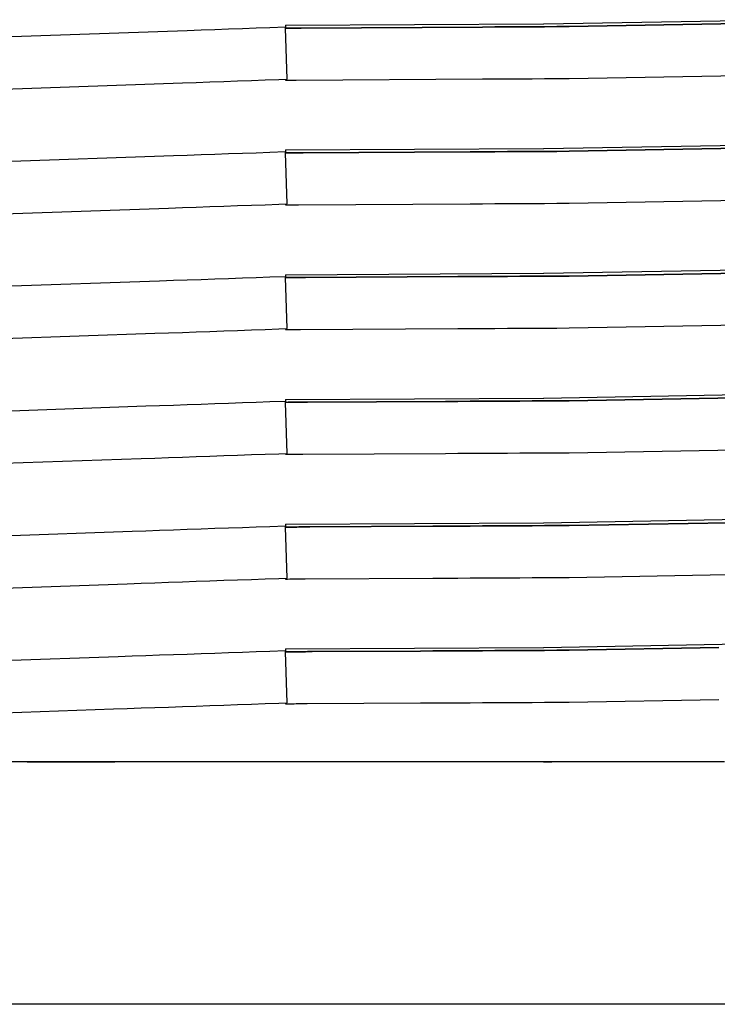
# Model space of a CAD drawing. Header units: millimetres. Extents: x -300186 to 535164, y -28581 to 763383.
# Tile 25 of 256: x -12499 to -12473, y 128305 to 128343. Entities that reach past the tile are written whole.
import ezdxf

# ---------------------------------------------------------------- set-up
doc = ezdxf.new("R2010")
doc.units = ezdxf.units.MM
doc.header["$LTSCALE"] = 10
doc.layers.add('L_Vaillant_Logo___RFER__0', color=7, linetype='Continuous')

msp = doc.modelspace()

# ---------------------------------------------------------------- linework, layer by layer
at = {"layer": 'L_Vaillant_Logo___RFER__0', "color": 0}
for p, q in [((-12491.286, 128342.2, 0), (-12491.815, 128342.182, 0)), ((-12490.757, 128342.219, 0), (-12491.286, 128342.2, 0)), ((-12490.229, 128342.237, 0), (-12490.757, 128342.219, 0)), ((-12489.7, 128342.256, 0), (-12490.229, 128342.237, 0)), ((-12489.107, 128342.276, 0), (-12489.7, 128342.256, 0)), ((-12489.107, 128342.353, 0), (-12479.211, 128342.408, 0)), ((-12489.107, 128342.353, 0), (-12489.107, 128342.283, 0)), ((-12489.107, 128342.283, 0), (-12489.107, 128342.278, 0)), ((-12489.107, 128342.278, 0), (-12489.107, 128342.276, 0)), ((-12489.106, 128342.242, 0), (-12489.107, 128342.276, 0)), ((-12489.091, 128342.243, 0), (-12489.106, 128342.243, 0)), ((-12489.106, 128342.243, 0), (-12489.091, 128342.243, 0)), ((-12489.037, 128340.286, 0), (-12489.106, 128342.242, 0)), ((-12489.007, 128342.243, 0), (-12489.091, 128342.243, 0)), ((-12489.091, 128342.243, 0), (-12489.007, 128342.243, 0)), ((-12488.924, 128342.244, 0), (-12489.007, 128342.243, 0)), ((-12489.007, 128342.243, 0), (-12488.924, 128342.244, 0)), ((-12488.84, 128342.244, 0), (-12488.924, 128342.244, 0)), ((-12488.924, 128342.244, 0), (-12488.84, 128342.244, 0)), ((-12488.757, 128342.245, 0), (-12488.84, 128342.244, 0)), ((-12488.84, 128342.244, 0), (-12488.757, 128342.245, 0)), ((-12488.673, 128342.245, 0), (-12488.757, 128342.245, 0)), ((-12488.757, 128342.245, 0), (-12488.673, 128342.245, 0)), ((-12488.59, 128342.245, 0), (-12488.673, 128342.245, 0)), ((-12488.673, 128342.245, 0), (-12488.59, 128342.245, 0)), ((-12488.506, 128342.246, 0), (-12488.59, 128342.245, 0)), ((-12488.59, 128342.245, 0), (-12488.506, 128342.246, 0)), ((-12481.552, 128342.284, 0), (-12488.506, 128342.246, 0)), ((-12488.506, 128342.246, 0), (-12481.552, 128342.284, 0)), ((-12481.076, 128342.287, 0), (-12481.552, 128342.284, 0)), ((-12481.552, 128342.284, 0), (-12481.076, 128342.287, 0)), ((-12480.601, 128342.29, 0), (-12481.076, 128342.287, 0)), ((-12481.076, 128342.287, 0), (-12480.601, 128342.29, 0)), ((-12480.126, 128342.292, 0), (-12480.601, 128342.29, 0)), ((-12480.601, 128342.29, 0), (-12480.126, 128342.292, 0)), ((-12479.651, 128342.295, 0), (-12480.126, 128342.292, 0)), ((-12480.126, 128342.292, 0), (-12479.651, 128342.295, 0)), ((-12479.176, 128342.297, 0), (-12479.651, 128342.295, 0)), ((-12479.651, 128342.295, 0), (-12479.176, 128342.297, 0)), ((-12479.211, 128342.408, 0), (-12479.205, 128342.408, 0)), ((-12479.205, 128342.408, 0), (-12470.283, 128342.567, 0)), ((-12478.701, 128342.3, 0), (-12479.176, 128342.297, 0)), ((-12479.176, 128342.297, 0), (-12478.701, 128342.3, 0)), ((-12478.226, 128342.303, 0), (-12478.701, 128342.3, 0)), ((-12478.701, 128342.3, 0), (-12478.226, 128342.303, 0)), ((-12470.791, 128342.435, 0), (-12478.226, 128342.303, 0)), ((-12478.226, 128342.303, 0), (-12470.791, 128342.435, 0)), ((-12492.872, 128342.145, 0), (-12499.981, 128341.897, 0)), ((-12492.343, 128342.163, 0), (-12492.872, 128342.145, 0)), ((-12491.815, 128342.182, 0), (-12492.343, 128342.163, 0)), ((-12478.701, 128340.309, 0), (-12478.226, 128340.312, 0)), ((-12478.226, 128340.312, 0), (-12470.791, 128340.444, 0)), ((-12499.912, 128339.906, 0), (-12493.058, 128340.145, 0)), ((-12493.058, 128340.145, 0), (-12492.529, 128340.164, 0)), ((-12492.529, 128340.164, 0), (-12492, 128340.182, 0)), ((-12492, 128340.182, 0), (-12491.472, 128340.201, 0)), ((-12491.472, 128340.201, 0), (-12490.943, 128340.219, 0)), ((-12490.943, 128340.219, 0), (-12490.414, 128340.238, 0)), ((-12490.414, 128340.238, 0), (-12489.885, 128340.256, 0)), ((-12489.885, 128340.256, 0), (-12489.357, 128340.275, 0)), ((-12489.357, 128340.275, 0), (-12489.037, 128340.286, 0)), ((-12489.107, 128340.283, 0), (-12489.107, 128340.269, 0)), ((-12489.107, 128340.269, 0), (-12489.107, 128340.252, 0)), ((-12489.107, 128340.252, 0), (-12489.025, 128340.252, 0)), ((-12489.025, 128340.252, 0), (-12488.942, 128340.253, 0)), ((-12488.942, 128340.253, 0), (-12488.858, 128340.253, 0)), ((-12488.858, 128340.253, 0), (-12488.775, 128340.254, 0)), ((-12488.775, 128340.254, 0), (-12488.691, 128340.254, 0)), ((-12488.691, 128340.254, 0), (-12481.552, 128340.294, 0)), ((-12481.552, 128340.294, 0), (-12481.076, 128340.296, 0)), ((-12481.076, 128340.296, 0), (-12480.601, 128340.299, 0)), ((-12480.601, 128340.299, 0), (-12480.126, 128340.302, 0)), ((-12480.126, 128340.302, 0), (-12479.651, 128340.304, 0)), ((-12479.651, 128340.304, 0), (-12479.176, 128340.307, 0)), ((-12479.176, 128340.307, 0), (-12478.701, 128340.309, 0)), ((-12479.205, 128337.627, 0), (-12470.283, 128337.786, 0)), ((-12493.401, 128337.346, 0), (-12499.981, 128337.116, 0)), ((-12492.872, 128337.364, 0), (-12493.401, 128337.346, 0)), ((-12492.343, 128337.383, 0), (-12492.872, 128337.364, 0)), ((-12491.815, 128337.401, 0), (-12492.343, 128337.383, 0)), ((-12491.286, 128337.42, 0), (-12491.815, 128337.401, 0)), ((-12490.757, 128337.438, 0), (-12491.286, 128337.42, 0)), ((-12490.229, 128337.457, 0), (-12490.757, 128337.438, 0)), ((-12489.7, 128337.475, 0), (-12490.229, 128337.457, 0)), ((-12489.107, 128337.496, 0), (-12489.7, 128337.475, 0)), ((-12489.107, 128337.573, 0), (-12479.211, 128337.627, 0)), ((-12489.107, 128337.573, 0), (-12489.107, 128337.509, 0)), ((-12489.107, 128337.509, 0), (-12489.107, 128337.503, 0)), ((-12489.107, 128337.503, 0), (-12489.107, 128337.497, 0)), ((-12489.107, 128337.497, 0), (-12489.107, 128337.496, 0)), ((-12489.106, 128337.461, 0), (-12489.107, 128337.496, 0)), ((-12489.091, 128337.462, 0), (-12489.106, 128337.462, 0)), ((-12489.106, 128337.462, 0), (-12489.091, 128337.462, 0)), ((-12489.037, 128335.505, 0), (-12489.106, 128337.461, 0)), ((-12489.007, 128337.463, 0), (-12489.091, 128337.462, 0)), ((-12489.091, 128337.462, 0), (-12489.007, 128337.463, 0)), ((-12488.924, 128337.463, 0), (-12489.007, 128337.463, 0)), ((-12489.007, 128337.463, 0), (-12488.924, 128337.463, 0)), ((-12488.84, 128337.464, 0), (-12488.924, 128337.463, 0)), ((-12488.924, 128337.463, 0), (-12488.84, 128337.464, 0)), ((-12488.757, 128337.464, 0), (-12488.84, 128337.464, 0)), ((-12488.84, 128337.464, 0), (-12488.757, 128337.464, 0)), ((-12488.673, 128337.465, 0), (-12488.757, 128337.464, 0)), ((-12488.757, 128337.464, 0), (-12488.673, 128337.465, 0)), ((-12488.59, 128337.465, 0), (-12488.673, 128337.465, 0)), ((-12488.673, 128337.465, 0), (-12488.59, 128337.465, 0)), ((-12488.506, 128337.465, 0), (-12488.59, 128337.465, 0)), ((-12488.59, 128337.465, 0), (-12488.506, 128337.465, 0)), ((-12488.423, 128337.466, 0), (-12488.506, 128337.465, 0)), ((-12488.506, 128337.465, 0), (-12488.423, 128337.466, 0)), ((-12482.027, 128337.501, 0), (-12488.423, 128337.466, 0)), ((-12488.423, 128337.466, 0), (-12482.027, 128337.501, 0)), ((-12481.552, 128337.504, 0), (-12482.027, 128337.501, 0)), ((-12482.027, 128337.501, 0), (-12481.552, 128337.504, 0)), ((-12481.076, 128337.506, 0), (-12481.552, 128337.504, 0)), ((-12481.552, 128337.504, 0), (-12481.076, 128337.506, 0)), ((-12480.601, 128337.509, 0), (-12481.076, 128337.506, 0)), ((-12481.076, 128337.506, 0), (-12480.601, 128337.509, 0)), ((-12480.126, 128337.512, 0), (-12480.601, 128337.509, 0)), ((-12480.601, 128337.509, 0), (-12480.126, 128337.512, 0)), ((-12479.651, 128337.514, 0), (-12480.126, 128337.512, 0)), ((-12480.126, 128337.512, 0), (-12479.651, 128337.514, 0)), ((-12479.176, 128337.517, 0), (-12479.651, 128337.514, 0)), ((-12479.651, 128337.514, 0), (-12479.176, 128337.517, 0)), ((-12479.211, 128337.627, 0), (-12479.205, 128337.627, 0)), ((-12478.701, 128337.52, 0), (-12479.176, 128337.517, 0)), ((-12479.176, 128337.517, 0), (-12478.701, 128337.52, 0)), ((-12478.226, 128337.522, 0), (-12478.701, 128337.52, 0)), ((-12478.701, 128337.52, 0), (-12478.226, 128337.522, 0)), ((-12471.131, 128337.648, 0), (-12478.226, 128337.522, 0)), ((-12478.226, 128337.522, 0), (-12471.131, 128337.648, 0)), ((-12492, 128335.402, 0), (-12491.472, 128335.42, 0)), ((-12491.472, 128335.42, 0), (-12490.943, 128335.439, 0)), ((-12490.943, 128335.439, 0), (-12490.414, 128335.457, 0)), ((-12490.414, 128335.457, 0), (-12489.885, 128335.476, 0)), ((-12489.885, 128335.476, 0), (-12489.357, 128335.494, 0)), ((-12489.357, 128335.494, 0), (-12489.037, 128335.505, 0)), ((-12489.107, 128335.503, 0), (-12489.107, 128335.489, 0)), ((-12489.107, 128335.489, 0), (-12489.107, 128335.471, 0)), ((-12489.107, 128335.471, 0), (-12489.025, 128335.472, 0)), ((-12489.025, 128335.472, 0), (-12488.942, 128335.472, 0)), ((-12488.942, 128335.472, 0), (-12488.858, 128335.473, 0)), ((-12488.858, 128335.473, 0), (-12488.775, 128335.473, 0)), ((-12488.775, 128335.473, 0), (-12488.691, 128335.474, 0)), ((-12488.691, 128335.474, 0), (-12488.608, 128335.474, 0)), ((-12488.608, 128335.474, 0), (-12482.027, 128335.511, 0)), ((-12482.027, 128335.511, 0), (-12481.552, 128335.513, 0)), ((-12481.552, 128335.513, 0), (-12481.076, 128335.516, 0)), ((-12481.076, 128335.516, 0), (-12480.601, 128335.518, 0)), ((-12480.601, 128335.518, 0), (-12480.126, 128335.521, 0)), ((-12480.126, 128335.521, 0), (-12479.651, 128335.524, 0)), ((-12479.651, 128335.524, 0), (-12479.176, 128335.526, 0)), ((-12479.176, 128335.526, 0), (-12478.701, 128335.529, 0)), ((-12478.701, 128335.529, 0), (-12478.226, 128335.532, 0)), ((-12478.226, 128335.532, 0), (-12471.131, 128335.658, 0)), ((-12499.912, 128335.125, 0), (-12493.586, 128335.346, 0)), ((-12493.586, 128335.346, 0), (-12493.058, 128335.365, 0)), ((-12493.058, 128335.365, 0), (-12492.529, 128335.383, 0)), ((-12492.529, 128335.383, 0), (-12492, 128335.402, 0)), ((-12489.107, 128332.792, 0), (-12479.211, 128332.847, 0)), ((-12489.107, 128332.792, 0), (-12489.107, 128332.734, 0)), ((-12479.211, 128332.847, 0), (-12479.205, 128332.847, 0)), ((-12479.205, 128332.847, 0), (-12470.283, 128333.006, 0)), ((-12471.471, 128332.862, 0), (-12478.226, 128332.742, 0)), ((-12478.226, 128332.742, 0), (-12471.471, 128332.862, 0)), ((-12493.93, 128332.547, 0), (-12499.981, 128332.336, 0)), ((-12493.401, 128332.565, 0), (-12493.93, 128332.547, 0)), ((-12492.872, 128332.584, 0), (-12493.401, 128332.565, 0)), ((-12492.343, 128332.602, 0), (-12492.872, 128332.584, 0)), ((-12491.815, 128332.621, 0), (-12492.343, 128332.602, 0)), ((-12491.286, 128332.639, 0), (-12491.815, 128332.621, 0)), ((-12490.757, 128332.658, 0), (-12491.286, 128332.639, 0)), ((-12490.229, 128332.676, 0), (-12490.757, 128332.658, 0)), ((-12489.7, 128332.695, 0), (-12490.229, 128332.676, 0)), ((-12489.107, 128332.715, 0), (-12489.7, 128332.695, 0)), ((-12489.107, 128332.734, 0), (-12489.107, 128332.728, 0)), ((-12489.107, 128332.728, 0), (-12489.107, 128332.722, 0)), ((-12489.107, 128332.722, 0), (-12489.107, 128332.717, 0)), ((-12489.107, 128332.717, 0), (-12489.107, 128332.715, 0)), ((-12489.106, 128332.681, 0), (-12489.107, 128332.715, 0)), ((-12489.091, 128332.682, 0), (-12489.106, 128332.682, 0)), ((-12489.106, 128332.682, 0), (-12489.091, 128332.682, 0)), ((-12489.037, 128330.725, 0), (-12489.106, 128332.681, 0)), ((-12489.007, 128332.682, 0), (-12489.091, 128332.682, 0)), ((-12489.091, 128332.682, 0), (-12489.007, 128332.682, 0)), ((-12488.924, 128332.683, 0), (-12489.007, 128332.682, 0)), ((-12489.007, 128332.682, 0), (-12488.924, 128332.683, 0)), ((-12488.84, 128332.683, 0), (-12488.924, 128332.683, 0)), ((-12488.924, 128332.683, 0), (-12488.84, 128332.683, 0)), ((-12488.757, 128332.684, 0), (-12488.84, 128332.683, 0)), ((-12488.84, 128332.683, 0), (-12488.757, 128332.684, 0)), ((-12488.673, 128332.684, 0), (-12488.757, 128332.684, 0)), ((-12488.757, 128332.684, 0), (-12488.673, 128332.684, 0)), ((-12488.59, 128332.684, 0), (-12488.673, 128332.684, 0)), ((-12488.673, 128332.684, 0), (-12488.59, 128332.684, 0)), ((-12488.506, 128332.685, 0), (-12488.59, 128332.684, 0)), ((-12488.59, 128332.684, 0), (-12488.506, 128332.685, 0)), ((-12488.423, 128332.685, 0), (-12488.506, 128332.685, 0)), ((-12488.506, 128332.685, 0), (-12488.423, 128332.685, 0)), ((-12488.34, 128332.686, 0), (-12488.423, 128332.685, 0)), ((-12488.423, 128332.685, 0), (-12488.34, 128332.686, 0)), ((-12482.502, 128332.718, 0), (-12488.34, 128332.686, 0)), ((-12488.34, 128332.686, 0), (-12482.502, 128332.718, 0)), ((-12482.027, 128332.721, 0), (-12482.502, 128332.718, 0)), ((-12482.502, 128332.718, 0), (-12482.027, 128332.721, 0)), ((-12481.552, 128332.723, 0), (-12482.027, 128332.721, 0)), ((-12482.027, 128332.721, 0), (-12481.552, 128332.723, 0)), ((-12481.076, 128332.726, 0), (-12481.552, 128332.723, 0)), ((-12481.552, 128332.723, 0), (-12481.076, 128332.726, 0)), ((-12480.601, 128332.729, 0), (-12481.076, 128332.726, 0)), ((-12481.076, 128332.726, 0), (-12480.601, 128332.729, 0)), ((-12480.126, 128332.731, 0), (-12480.601, 128332.729, 0)), ((-12480.601, 128332.729, 0), (-12480.126, 128332.731, 0)), ((-12479.651, 128332.734, 0), (-12480.126, 128332.731, 0)), ((-12480.126, 128332.731, 0), (-12479.651, 128332.734, 0)), ((-12479.176, 128332.737, 0), (-12479.651, 128332.734, 0)), ((-12479.651, 128332.734, 0), (-12479.176, 128332.737, 0)), ((-12478.701, 128332.739, 0), (-12479.176, 128332.737, 0)), ((-12479.176, 128332.737, 0), (-12478.701, 128332.739, 0)), ((-12478.226, 128332.742, 0), (-12478.701, 128332.739, 0)), ((-12478.701, 128332.739, 0), (-12478.226, 128332.742, 0)), ((-12499.912, 128330.345, 0), (-12494.115, 128330.547, 0)), ((-12494.115, 128330.547, 0), (-12493.586, 128330.566, 0)), ((-12493.586, 128330.566, 0), (-12493.058, 128330.584, 0)), ((-12493.058, 128330.584, 0), (-12492.529, 128330.603, 0)), ((-12492.529, 128330.603, 0), (-12492, 128330.621, 0)), ((-12492, 128330.621, 0), (-12491.472, 128330.64, 0)), ((-12491.472, 128330.64, 0), (-12490.943, 128330.658, 0)), ((-12490.943, 128330.658, 0), (-12490.414, 128330.677, 0)), ((-12490.414, 128330.677, 0), (-12489.885, 128330.695, 0)), ((-12489.885, 128330.695, 0), (-12489.357, 128330.714, 0)), ((-12489.357, 128330.714, 0), (-12489.037, 128330.725, 0)), ((-12489.107, 128330.722, 0), (-12489.107, 128330.708, 0)), ((-12489.107, 128330.708, 0), (-12489.107, 128330.691, 0)), ((-12489.107, 128330.691, 0), (-12489.025, 128330.691, 0)), ((-12489.025, 128330.691, 0), (-12488.942, 128330.692, 0)), ((-12488.942, 128330.692, 0), (-12488.858, 128330.692, 0)), ((-12488.858, 128330.692, 0), (-12488.775, 128330.693, 0)), ((-12488.775, 128330.693, 0), (-12488.691, 128330.693, 0)), ((-12488.691, 128330.693, 0), (-12488.608, 128330.694, 0)), ((-12488.608, 128330.694, 0), (-12488.524, 128330.694, 0)), ((-12488.524, 128330.694, 0), (-12482.502, 128330.727, 0)), ((-12482.502, 128330.727, 0), (-12482.027, 128330.73, 0)), ((-12482.027, 128330.73, 0), (-12481.552, 128330.733, 0)), ((-12481.552, 128330.733, 0), (-12481.076, 128330.735, 0)), ((-12481.076, 128330.735, 0), (-12480.601, 128330.738, 0)), ((-12480.601, 128330.738, 0), (-12480.126, 128330.741, 0)), ((-12480.126, 128330.741, 0), (-12479.651, 128330.743, 0)), ((-12479.651, 128330.743, 0), (-12479.176, 128330.746, 0)), ((-12479.176, 128330.746, 0), (-12478.701, 128330.748, 0)), ((-12478.701, 128330.748, 0), (-12478.226, 128330.751, 0)), ((-12478.226, 128330.751, 0), (-12471.471, 128330.871, 0)), ((-12491.286, 128327.859, 0), (-12491.815, 128327.84, 0)), ((-12490.757, 128327.877, 0), (-12491.286, 128327.859, 0)), ((-12490.229, 128327.896, 0), (-12490.757, 128327.877, 0)), ((-12489.7, 128327.914, 0), (-12490.229, 128327.896, 0)), ((-12489.107, 128327.935, 0), (-12489.7, 128327.914, 0)), ((-12489.107, 128328.012, 0), (-12479.211, 128328.066, 0)), ((-12489.107, 128328.012, 0), (-12489.107, 128327.959, 0)), ((-12489.107, 128327.959, 0), (-12489.107, 128327.954, 0)), ((-12489.107, 128327.954, 0), (-12489.107, 128327.948, 0)), ((-12489.107, 128327.948, 0), (-12489.107, 128327.942, 0)), ((-12489.107, 128327.942, 0), (-12489.107, 128327.936, 0)), ((-12489.107, 128327.936, 0), (-12489.107, 128327.935, 0)), ((-12489.106, 128327.9, 0), (-12489.107, 128327.935, 0)), ((-12489.091, 128327.901, 0), (-12489.106, 128327.901, 0)), ((-12489.106, 128327.901, 0), (-12489.091, 128327.901, 0)), ((-12489.037, 128325.944, 0), (-12489.106, 128327.9, 0)), ((-12489.007, 128327.902, 0), (-12489.091, 128327.901, 0)), ((-12489.091, 128327.901, 0), (-12489.007, 128327.902, 0)), ((-12488.924, 128327.902, 0), (-12489.007, 128327.902, 0)), ((-12489.007, 128327.902, 0), (-12488.924, 128327.902, 0)), ((-12488.84, 128327.903, 0), (-12488.924, 128327.902, 0)), ((-12488.924, 128327.902, 0), (-12488.84, 128327.903, 0)), ((-12488.757, 128327.903, 0), (-12488.84, 128327.903, 0)), ((-12488.84, 128327.903, 0), (-12488.757, 128327.903, 0)), ((-12488.673, 128327.904, 0), (-12488.757, 128327.903, 0)), ((-12488.757, 128327.903, 0), (-12488.673, 128327.904, 0)), ((-12488.59, 128327.904, 0), (-12488.673, 128327.904, 0)), ((-12488.673, 128327.904, 0), (-12488.59, 128327.904, 0)), ((-12488.506, 128327.904, 0), (-12488.59, 128327.904, 0)), ((-12488.59, 128327.904, 0), (-12488.506, 128327.904, 0)), ((-12488.423, 128327.905, 0), (-12488.506, 128327.904, 0)), ((-12488.506, 128327.904, 0), (-12488.423, 128327.905, 0)), ((-12488.34, 128327.905, 0), (-12488.423, 128327.905, 0)), ((-12488.423, 128327.905, 0), (-12488.34, 128327.905, 0)), ((-12488.256, 128327.906, 0), (-12488.34, 128327.905, 0)), ((-12488.34, 128327.905, 0), (-12488.256, 128327.906, 0)), ((-12482.977, 128327.935, 0), (-12488.256, 128327.906, 0)), ((-12488.256, 128327.906, 0), (-12482.977, 128327.935, 0)), ((-12482.502, 128327.938, 0), (-12482.977, 128327.935, 0)), ((-12482.977, 128327.935, 0), (-12482.502, 128327.938, 0)), ((-12482.027, 128327.94, 0), (-12482.502, 128327.938, 0)), ((-12482.502, 128327.938, 0), (-12482.027, 128327.94, 0)), ((-12481.552, 128327.943, 0), (-12482.027, 128327.94, 0)), ((-12482.027, 128327.94, 0), (-12481.552, 128327.943, 0)), ((-12481.076, 128327.946, 0), (-12481.552, 128327.943, 0)), ((-12481.552, 128327.943, 0), (-12481.076, 128327.946, 0)), ((-12480.601, 128327.948, 0), (-12481.076, 128327.946, 0)), ((-12481.076, 128327.946, 0), (-12480.601, 128327.948, 0)), ((-12480.126, 128327.951, 0), (-12480.601, 128327.948, 0)), ((-12480.601, 128327.948, 0), (-12480.126, 128327.951, 0)), ((-12479.651, 128327.953, 0), (-12480.126, 128327.951, 0)), ((-12480.126, 128327.951, 0), (-12479.651, 128327.953, 0)), ((-12479.176, 128327.956, 0), (-12479.651, 128327.953, 0)), ((-12479.651, 128327.953, 0), (-12479.176, 128327.956, 0)), ((-12479.211, 128328.066, 0), (-12479.205, 128328.067, 0)), ((-12479.205, 128328.067, 0), (-12470.283, 128328.225, 0)), ((-12478.701, 128327.959, 0), (-12479.176, 128327.956, 0)), ((-12479.176, 128327.956, 0), (-12478.701, 128327.959, 0)), ((-12478.226, 128327.961, 0), (-12478.701, 128327.959, 0)), ((-12478.701, 128327.959, 0), (-12478.226, 128327.961, 0)), ((-12471.811, 128328.075, 0), (-12478.226, 128327.961, 0)), ((-12478.226, 128327.961, 0), (-12471.811, 128328.075, 0)), ((-12494.458, 128327.748, 0), (-12499.981, 128327.555, 0)), ((-12493.93, 128327.766, 0), (-12494.458, 128327.748, 0)), ((-12493.401, 128327.785, 0), (-12493.93, 128327.766, 0)), ((-12492.872, 128327.803, 0), (-12493.401, 128327.785, 0)), ((-12492.343, 128327.822, 0), (-12492.872, 128327.803, 0)), ((-12491.815, 128327.84, 0), (-12492.343, 128327.822, 0)), ((-12478.701, 128325.968, 0), (-12478.226, 128325.971, 0)), ((-12478.226, 128325.971, 0), (-12471.811, 128326.085, 0)), ((-12499.912, 128325.564, 0), (-12494.644, 128325.748, 0)), ((-12494.644, 128325.748, 0), (-12494.115, 128325.767, 0)), ((-12494.115, 128325.767, 0), (-12493.586, 128325.785, 0)), ((-12493.586, 128325.785, 0), (-12493.058, 128325.804, 0)), ((-12493.058, 128325.804, 0), (-12492.529, 128325.822, 0)), ((-12492.529, 128325.822, 0), (-12492, 128325.841, 0)), ((-12492, 128325.841, 0), (-12491.472, 128325.859, 0)), ((-12491.472, 128325.859, 0), (-12490.943, 128325.878, 0)), ((-12490.943, 128325.878, 0), (-12490.414, 128325.896, 0)), ((-12490.414, 128325.896, 0), (-12489.885, 128325.915, 0)), ((-12489.885, 128325.915, 0), (-12489.357, 128325.933, 0)), ((-12489.357, 128325.933, 0), (-12489.037, 128325.944, 0)), ((-12489.107, 128325.942, 0), (-12489.107, 128325.928, 0)), ((-12489.107, 128325.928, 0), (-12489.107, 128325.91, 0)), ((-12489.107, 128325.91, 0), (-12489.025, 128325.911, 0)), ((-12489.025, 128325.911, 0), (-12488.942, 128325.911, 0)), ((-12488.942, 128325.911, 0), (-12488.858, 128325.912, 0)), ((-12488.858, 128325.912, 0), (-12488.775, 128325.912, 0)), ((-12488.775, 128325.912, 0), (-12488.691, 128325.913, 0)), ((-12488.691, 128325.913, 0), (-12488.608, 128325.913, 0)), ((-12488.608, 128325.913, 0), (-12488.524, 128325.914, 0)), ((-12488.524, 128325.914, 0), (-12488.441, 128325.914, 0)), ((-12488.441, 128325.914, 0), (-12482.977, 128325.944, 0)), ((-12482.977, 128325.944, 0), (-12482.502, 128325.947, 0)), ((-12482.502, 128325.947, 0), (-12482.027, 128325.95, 0)), ((-12482.027, 128325.95, 0), (-12481.552, 128325.952, 0)), ((-12481.552, 128325.952, 0), (-12481.076, 128325.955, 0)), ((-12481.076, 128325.955, 0), (-12480.601, 128325.958, 0)), ((-12480.601, 128325.958, 0), (-12480.126, 128325.96, 0)), ((-12480.126, 128325.96, 0), (-12479.651, 128325.963, 0)), ((-12479.651, 128325.963, 0), (-12479.176, 128325.965, 0)), ((-12479.176, 128325.965, 0), (-12478.701, 128325.968, 0)), ((-12479.205, 128323.286, 0), (-12470.283, 128323.445, 0)), ((-12494.458, 128322.968, 0), (-12494.987, 128322.949, 0)), ((-12493.93, 128322.986, 0), (-12494.458, 128322.968, 0)), ((-12493.401, 128323.004, 0), (-12493.93, 128322.986, 0)), ((-12492.872, 128323.023, 0), (-12493.401, 128323.004, 0)), ((-12492.343, 128323.041, 0), (-12492.872, 128323.023, 0)), ((-12491.815, 128323.06, 0), (-12492.343, 128323.041, 0)), ((-12491.286, 128323.078, 0), (-12491.815, 128323.06, 0)), ((-12490.757, 128323.097, 0), (-12491.286, 128323.078, 0)), ((-12490.229, 128323.115, 0), (-12490.757, 128323.097, 0)), ((-12489.7, 128323.134, 0), (-12490.229, 128323.115, 0)), ((-12489.107, 128323.154, 0), (-12489.7, 128323.134, 0)), ((-12489.107, 128323.231, 0), (-12479.211, 128323.286, 0)), ((-12489.107, 128323.231, 0), (-12489.107, 128323.185, 0)), ((-12489.107, 128323.185, 0), (-12489.107, 128323.179, 0)), ((-12489.107, 128323.179, 0), (-12489.107, 128323.173, 0)), ((-12489.107, 128323.173, 0), (-12489.107, 128323.167, 0)), ((-12489.107, 128323.167, 0), (-12489.107, 128323.161, 0)), ((-12489.107, 128323.161, 0), (-12489.107, 128323.156, 0)), ((-12489.107, 128323.156, 0), (-12489.107, 128323.154, 0)), ((-12489.106, 128323.12, 0), (-12489.107, 128323.154, 0)), ((-12489.091, 128323.121, 0), (-12489.106, 128323.121, 0)), ((-12489.106, 128323.121, 0), (-12489.091, 128323.121, 0)), ((-12489.037, 128321.164, 0), (-12489.106, 128323.12, 0)), ((-12489.007, 128323.121, 0), (-12489.091, 128323.121, 0)), ((-12489.091, 128323.121, 0), (-12489.007, 128323.121, 0)), ((-12488.924, 128323.122, 0), (-12489.007, 128323.121, 0)), ((-12489.007, 128323.121, 0), (-12488.924, 128323.122, 0)), ((-12488.84, 128323.122, 0), (-12488.924, 128323.122, 0)), ((-12488.924, 128323.122, 0), (-12488.84, 128323.122, 0)), ((-12488.757, 128323.123, 0), (-12488.84, 128323.122, 0)), ((-12488.84, 128323.122, 0), (-12488.757, 128323.123, 0)), ((-12488.673, 128323.123, 0), (-12488.757, 128323.123, 0)), ((-12488.757, 128323.123, 0), (-12488.673, 128323.123, 0)), ((-12488.59, 128323.124, 0), (-12488.673, 128323.123, 0)), ((-12488.673, 128323.123, 0), (-12488.59, 128323.124, 0)), ((-12488.506, 128323.124, 0), (-12488.59, 128323.124, 0)), ((-12488.59, 128323.124, 0), (-12488.506, 128323.124, 0)), ((-12488.423, 128323.124, 0), (-12488.506, 128323.124, 0)), ((-12488.506, 128323.124, 0), (-12488.423, 128323.124, 0)), ((-12488.34, 128323.125, 0), (-12488.423, 128323.124, 0)), ((-12488.423, 128323.124, 0), (-12488.34, 128323.125, 0)), ((-12488.256, 128323.125, 0), (-12488.34, 128323.125, 0)), ((-12488.34, 128323.125, 0), (-12488.256, 128323.125, 0)), ((-12488.173, 128323.126, 0), (-12488.256, 128323.125, 0)), ((-12488.256, 128323.125, 0), (-12488.173, 128323.126, 0)), ((-12483.452, 128323.152, 0), (-12488.173, 128323.126, 0)), ((-12488.173, 128323.126, 0), (-12483.452, 128323.152, 0)), ((-12482.977, 128323.155, 0), (-12483.452, 128323.152, 0)), ((-12483.452, 128323.152, 0), (-12482.977, 128323.155, 0)), ((-12482.502, 128323.157, 0), (-12482.977, 128323.155, 0)), ((-12482.977, 128323.155, 0), (-12482.502, 128323.157, 0)), ((-12482.027, 128323.16, 0), (-12482.502, 128323.157, 0)), ((-12482.502, 128323.157, 0), (-12482.027, 128323.16, 0)), ((-12481.552, 128323.162, 0), (-12482.027, 128323.16, 0)), ((-12482.027, 128323.16, 0), (-12481.552, 128323.162, 0)), ((-12481.076, 128323.165, 0), (-12481.552, 128323.162, 0)), ((-12481.552, 128323.162, 0), (-12481.076, 128323.165, 0)), ((-12480.601, 128323.168, 0), (-12481.076, 128323.165, 0)), ((-12481.076, 128323.165, 0), (-12480.601, 128323.168, 0)), ((-12480.126, 128323.17, 0), (-12480.601, 128323.168, 0)), ((-12480.601, 128323.168, 0), (-12480.126, 128323.17, 0)), ((-12479.651, 128323.173, 0), (-12480.126, 128323.17, 0)), ((-12480.126, 128323.17, 0), (-12479.651, 128323.173, 0)), ((-12479.176, 128323.176, 0), (-12479.651, 128323.173, 0)), ((-12479.651, 128323.173, 0), (-12479.176, 128323.176, 0)), ((-12479.211, 128323.286, 0), (-12479.205, 128323.286, 0)), ((-12478.701, 128323.178, 0), (-12479.176, 128323.176, 0)), ((-12479.176, 128323.176, 0), (-12478.701, 128323.178, 0)), ((-12478.226, 128323.181, 0), (-12478.701, 128323.178, 0)), ((-12478.701, 128323.178, 0), (-12478.226, 128323.181, 0)), ((-12472.151, 128323.289, 0), (-12478.226, 128323.181, 0)), ((-12478.226, 128323.181, 0), (-12472.151, 128323.289, 0)), ((-12494.987, 128322.949, 0), (-12499.981, 128322.775, 0)), ((-12492, 128321.06, 0), (-12491.472, 128321.079, 0)), ((-12491.472, 128321.079, 0), (-12490.943, 128321.097, 0)), ((-12490.943, 128321.097, 0), (-12490.414, 128321.116, 0)), ((-12490.414, 128321.116, 0), (-12489.885, 128321.134, 0)), ((-12489.885, 128321.134, 0), (-12489.357, 128321.153, 0)), ((-12489.357, 128321.153, 0), (-12489.037, 128321.164, 0)), ((-12489.107, 128321.161, 0), (-12489.107, 128321.147, 0)), ((-12489.107, 128321.147, 0), (-12489.107, 128321.13, 0)), ((-12489.107, 128321.13, 0), (-12489.025, 128321.13, 0)), ((-12489.025, 128321.13, 0), (-12488.942, 128321.131, 0)), ((-12488.942, 128321.131, 0), (-12488.858, 128321.131, 0)), ((-12488.858, 128321.131, 0), (-12488.775, 128321.132, 0)), ((-12488.775, 128321.132, 0), (-12488.691, 128321.132, 0)), ((-12488.691, 128321.132, 0), (-12488.608, 128321.133, 0)), ((-12488.608, 128321.133, 0), (-12488.524, 128321.133, 0)), ((-12488.524, 128321.133, 0), (-12488.441, 128321.134, 0)), ((-12488.441, 128321.134, 0), (-12488.357, 128321.134, 0)), ((-12488.357, 128321.134, 0), (-12483.452, 128321.161, 0)), ((-12483.452, 128321.161, 0), (-12482.977, 128321.164, 0)), ((-12482.977, 128321.164, 0), (-12482.502, 128321.167, 0)), ((-12482.502, 128321.167, 0), (-12482.027, 128321.169, 0)), ((-12482.027, 128321.169, 0), (-12481.552, 128321.172, 0)), ((-12481.552, 128321.172, 0), (-12481.076, 128321.174, 0)), ((-12481.076, 128321.174, 0), (-12480.601, 128321.177, 0)), ((-12480.601, 128321.177, 0), (-12480.126, 128321.18, 0)), ((-12480.126, 128321.18, 0), (-12479.651, 128321.182, 0)), ((-12479.651, 128321.182, 0), (-12479.176, 128321.185, 0)), ((-12479.176, 128321.185, 0), (-12478.701, 128321.188, 0)), ((-12478.701, 128321.188, 0), (-12478.226, 128321.19, 0)), ((-12478.226, 128321.19, 0), (-12472.151, 128321.298, 0)), ((-12499.912, 128320.784, 0), (-12495.172, 128320.95, 0)), ((-12495.172, 128320.95, 0), (-12494.644, 128320.968, 0)), ((-12494.644, 128320.968, 0), (-12494.115, 128320.986, 0)), ((-12494.115, 128320.986, 0), (-12493.586, 128321.005, 0)), ((-12493.586, 128321.005, 0), (-12493.058, 128321.023, 0)), ((-12493.058, 128321.023, 0), (-12492.529, 128321.042, 0)), ((-12492.529, 128321.042, 0), (-12492, 128321.06, 0)), ((-12489.107, 128318.451, 0), (-12479.211, 128318.505, 0)), ((-12489.107, 128318.451, 0), (-12489.107, 128318.41, 0)), ((-12479.211, 128318.505, 0), (-12479.205, 128318.506, 0)), ((-12479.205, 128318.506, 0), (-12470.283, 128318.664, 0)), ((-12472.491, 128318.502, 0), (-12478.226, 128318.4, 0)), ((-12478.226, 128318.4, 0), (-12472.491, 128318.502, 0)), ((-12495.516, 128318.15, 0), (-12499.981, 128317.994, 0)), ((-12494.987, 128318.169, 0), (-12495.516, 128318.15, 0)), ((-12494.458, 128318.187, 0), (-12494.987, 128318.169, 0)), ((-12493.93, 128318.206, 0), (-12494.458, 128318.187, 0)), ((-12493.401, 128318.224, 0), (-12493.93, 128318.206, 0)), ((-12492.872, 128318.242, 0), (-12493.401, 128318.224, 0)), ((-12492.343, 128318.261, 0), (-12492.872, 128318.242, 0)), ((-12491.815, 128318.279, 0), (-12492.343, 128318.261, 0)), ((-12491.286, 128318.298, 0), (-12491.815, 128318.279, 0)), ((-12490.757, 128318.316, 0), (-12491.286, 128318.298, 0)), ((-12490.229, 128318.335, 0), (-12490.757, 128318.316, 0)), ((-12489.7, 128318.353, 0), (-12490.229, 128318.335, 0)), ((-12489.107, 128318.374, 0), (-12489.7, 128318.353, 0)), ((-12489.107, 128318.41, 0), (-12489.107, 128318.404, 0)), ((-12489.107, 128318.404, 0), (-12489.107, 128318.398, 0)), ((-12489.107, 128318.398, 0), (-12489.107, 128318.393, 0)), ((-12489.107, 128318.393, 0), (-12489.107, 128318.387, 0)), ((-12489.107, 128318.387, 0), (-12489.107, 128318.381, 0)), ((-12489.107, 128318.381, 0), (-12489.107, 128318.375, 0)), ((-12489.107, 128318.375, 0), (-12489.107, 128318.374, 0)), ((-12489.106, 128318.339, 0), (-12489.107, 128318.374, 0)), ((-12489.091, 128318.34, 0), (-12489.106, 128318.34, 0)), ((-12489.106, 128318.34, 0), (-12489.091, 128318.34, 0)), ((-12489.037, 128316.383, 0), (-12489.106, 128318.339, 0)), ((-12489.007, 128318.341, 0), (-12489.091, 128318.34, 0)), ((-12489.091, 128318.34, 0), (-12489.007, 128318.341, 0)), ((-12488.924, 128318.341, 0), (-12489.007, 128318.341, 0)), ((-12489.007, 128318.341, 0), (-12488.924, 128318.341, 0)), ((-12488.84, 128318.342, 0), (-12488.924, 128318.341, 0)), ((-12488.924, 128318.341, 0), (-12488.84, 128318.342, 0)), ((-12488.757, 128318.342, 0), (-12488.84, 128318.342, 0)), ((-12488.84, 128318.342, 0), (-12488.757, 128318.342, 0)), ((-12488.673, 128318.343, 0), (-12488.757, 128318.342, 0)), ((-12488.757, 128318.342, 0), (-12488.673, 128318.343, 0)), ((-12488.59, 128318.343, 0), (-12488.673, 128318.343, 0)), ((-12488.673, 128318.343, 0), (-12488.59, 128318.343, 0)), ((-12488.506, 128318.343, 0), (-12488.59, 128318.343, 0)), ((-12488.59, 128318.343, 0), (-12488.506, 128318.343, 0)), ((-12488.423, 128318.344, 0), (-12488.506, 128318.343, 0)), ((-12488.506, 128318.343, 0), (-12488.423, 128318.344, 0)), ((-12488.34, 128318.344, 0), (-12488.423, 128318.344, 0)), ((-12488.423, 128318.344, 0), (-12488.34, 128318.344, 0)), ((-12488.256, 128318.345, 0), (-12488.34, 128318.344, 0)), ((-12488.34, 128318.344, 0), (-12488.256, 128318.345, 0)), ((-12488.173, 128318.345, 0), (-12488.256, 128318.345, 0)), ((-12488.256, 128318.345, 0), (-12488.173, 128318.345, 0)), ((-12488.089, 128318.346, 0), (-12488.173, 128318.345, 0)), ((-12488.173, 128318.345, 0), (-12488.089, 128318.346, 0)), ((-12483.927, 128318.369, 0), (-12488.089, 128318.346, 0)), ((-12488.089, 128318.346, 0), (-12483.927, 128318.369, 0)), ((-12483.452, 128318.371, 0), (-12483.927, 128318.369, 0)), ((-12483.927, 128318.369, 0), (-12483.452, 128318.371, 0)), ((-12482.977, 128318.374, 0), (-12483.452, 128318.371, 0)), ((-12483.452, 128318.371, 0), (-12482.977, 128318.374, 0)), ((-12482.502, 128318.377, 0), (-12482.977, 128318.374, 0)), ((-12482.977, 128318.374, 0), (-12482.502, 128318.377, 0)), ((-12482.027, 128318.379, 0), (-12482.502, 128318.377, 0)), ((-12482.502, 128318.377, 0), (-12482.027, 128318.379, 0)), ((-12481.552, 128318.382, 0), (-12482.027, 128318.379, 0)), ((-12482.027, 128318.379, 0), (-12481.552, 128318.382, 0)), ((-12481.076, 128318.385, 0), (-12481.552, 128318.382, 0)), ((-12481.552, 128318.382, 0), (-12481.076, 128318.385, 0)), ((-12480.601, 128318.387, 0), (-12481.076, 128318.385, 0)), ((-12481.076, 128318.385, 0), (-12480.601, 128318.387, 0)), ((-12480.126, 128318.39, 0), (-12480.601, 128318.387, 0)), ((-12480.601, 128318.387, 0), (-12480.126, 128318.39, 0)), ((-12479.651, 128318.392, 0), (-12480.126, 128318.39, 0)), ((-12480.126, 128318.39, 0), (-12479.651, 128318.392, 0)), ((-12479.176, 128318.395, 0), (-12479.651, 128318.392, 0)), ((-12479.651, 128318.392, 0), (-12479.176, 128318.395, 0)), ((-12478.701, 128318.398, 0), (-12479.176, 128318.395, 0)), ((-12479.176, 128318.395, 0), (-12478.701, 128318.398, 0)), ((-12478.226, 128318.4, 0), (-12478.701, 128318.398, 0)), ((-12478.701, 128318.398, 0), (-12478.226, 128318.4, 0)), ((-12495.701, 128316.151, 0), (-12495.172, 128316.169, 0)), ((-12495.172, 128316.169, 0), (-12494.644, 128316.187, 0)), ((-12494.644, 128316.187, 0), (-12494.115, 128316.206, 0)), ((-12494.115, 128316.206, 0), (-12493.586, 128316.224, 0)), ((-12493.586, 128316.224, 0), (-12493.058, 128316.243, 0)), ((-12493.058, 128316.243, 0), (-12492.529, 128316.261, 0)), ((-12492.529, 128316.261, 0), (-12492, 128316.28, 0)), ((-12492, 128316.28, 0), (-12491.472, 128316.298, 0)), ((-12491.472, 128316.298, 0), (-12490.943, 128316.317, 0)), ((-12490.943, 128316.317, 0), (-12490.414, 128316.335, 0)), ((-12490.414, 128316.335, 0), (-12489.885, 128316.354, 0)), ((-12489.885, 128316.354, 0), (-12489.357, 128316.372, 0)), ((-12489.357, 128316.372, 0), (-12489.037, 128316.383, 0)), ((-12489.107, 128316.381, 0), (-12489.107, 128316.367, 0)), ((-12489.107, 128316.367, 0), (-12489.107, 128316.35, 0)), ((-12489.107, 128316.35, 0), (-12489.025, 128316.35, 0)), ((-12489.025, 128316.35, 0), (-12488.942, 128316.35, 0)), ((-12488.942, 128316.35, 0), (-12488.858, 128316.351, 0)), ((-12488.858, 128316.351, 0), (-12488.775, 128316.351, 0)), ((-12488.775, 128316.351, 0), (-12488.691, 128316.352, 0)), ((-12488.691, 128316.352, 0), (-12488.608, 128316.352, 0)), ((-12488.608, 128316.352, 0), (-12488.524, 128316.353, 0)), ((-12488.524, 128316.353, 0), (-12488.441, 128316.353, 0)), ((-12488.441, 128316.353, 0), (-12488.357, 128316.354, 0)), ((-12488.357, 128316.354, 0), (-12488.274, 128316.354, 0)), ((-12488.274, 128316.354, 0), (-12483.927, 128316.378, 0)), ((-12483.927, 128316.378, 0), (-12483.452, 128316.381, 0)), ((-12483.452, 128316.381, 0), (-12482.977, 128316.383, 0)), ((-12482.977, 128316.383, 0), (-12482.502, 128316.386, 0)), ((-12482.502, 128316.386, 0), (-12482.027, 128316.389, 0)), ((-12482.027, 128316.389, 0), (-12481.552, 128316.391, 0)), ((-12481.552, 128316.391, 0), (-12481.076, 128316.394, 0)), ((-12481.076, 128316.394, 0), (-12480.601, 128316.397, 0)), ((-12480.601, 128316.397, 0), (-12480.126, 128316.399, 0)), ((-12480.126, 128316.399, 0), (-12479.651, 128316.402, 0)), ((-12479.651, 128316.402, 0), (-12479.176, 128316.404, 0)), ((-12479.176, 128316.404, 0), (-12478.701, 128316.407, 0)), ((-12478.701, 128316.407, 0), (-12478.226, 128316.41, 0)), ((-12478.226, 128316.41, 0), (-12472.491, 128316.512, 0)), ((-12499.912, 128316.004, 0), (-12495.701, 128316.151, 0)), ((-12495.643, 128314.125, 0), (-12499.585, 128314.125, 0)), ((-12499.003, 128314.125, 0), (-12495.643, 128314.125, 0)), ((-12495.116, 128314.125, 0), (-12495.643, 128314.125, 0)), ((-12494.589, 128314.125, 0), (-12495.116, 128314.125, 0)), ((-12494.062, 128314.125, 0), (-12494.589, 128314.125, 0)), ((-12493.535, 128314.125, 0), (-12494.062, 128314.125, 0)), ((-12493.009, 128314.125, 0), (-12493.535, 128314.125, 0)), ((-12492.482, 128314.125, 0), (-12493.009, 128314.125, 0)), ((-12491.955, 128314.125, 0), (-12492.482, 128314.125, 0)), ((-12491.428, 128314.125, 0), (-12491.955, 128314.125, 0)), ((-12490.901, 128314.125, 0), (-12491.428, 128314.125, 0)), ((-12490.374, 128314.125, 0), (-12490.901, 128314.125, 0)), ((-12489.848, 128314.125, 0), (-12490.374, 128314.125, 0)), ((-12489.321, 128314.125, 0), (-12489.848, 128314.125, 0)), ((-12489.107, 128314.125, 0), (-12489.321, 128314.125, 0)), ((-12489.101, 128314.125, 0), (-12489.107, 128314.125, 0)), ((-12489.018, 128314.125, 0), (-12489.101, 128314.125, 0)), ((-12488.934, 128314.125, 0), (-12489.018, 128314.125, 0)), ((-12488.851, 128314.125, 0), (-12488.934, 128314.125, 0)), ((-12488.767, 128314.125, 0), (-12488.851, 128314.125, 0)), ((-12488.684, 128314.125, 0), (-12488.767, 128314.125, 0)), ((-12488.6, 128314.125, 0), (-12488.684, 128314.125, 0)), ((-12488.517, 128314.125, 0), (-12488.6, 128314.125, 0)), ((-12488.434, 128314.125, 0), (-12488.517, 128314.125, 0)), ((-12488.35, 128314.125, 0), (-12488.434, 128314.125, 0)), ((-12488.267, 128314.125, 0), (-12488.35, 128314.125, 0)), ((-12484.121, 128314.125, 0), (-12488.267, 128314.125, 0)), ((-12483.646, 128314.125, 0), (-12484.121, 128314.125, 0)), ((-12483.171, 128314.125, 0), (-12483.646, 128314.125, 0)), ((-12482.696, 128314.125, 0), (-12483.171, 128314.125, 0)), ((-12482.221, 128314.125, 0), (-12482.696, 128314.125, 0)), ((-12481.746, 128314.125, 0), (-12482.221, 128314.125, 0)), ((-12481.271, 128314.125, 0), (-12481.746, 128314.125, 0)), ((-12480.796, 128314.125, 0), (-12481.271, 128314.125, 0)), ((-12480.321, 128314.125, 0), (-12480.796, 128314.125, 0)), ((-12479.846, 128314.125, 0), (-12480.321, 128314.125, 0)), ((-12479.371, 128314.125, 0), (-12479.846, 128314.125, 0)), ((-12478.896, 128314.125, 0), (-12479.371, 128314.125, 0)), ((-12479.211, 128314.125, 0), (-12478.896, 128314.125, 0)), ((-12478.421, 128314.125, 0), (-12478.896, 128314.125, 0)), ((-12478.257, 128314.125, 0), (-12478.421, 128314.125, 0)), ((-12472.613, 128314.125, 0), (-12478.257, 128314.125, 0)), ((-12472.273, 128314.125, 0), (-12472.613, 128314.125, 0)), ((-12482.497, 128304.829, 0), (-12659.938, 128304.829, 0)), ((-12258.908, 128304.829, 0), (-12482.497, 128304.829, 0))]:
    msp.add_line(p, q, dxfattribs=at)

doc.saveas('drawing.dxf')
